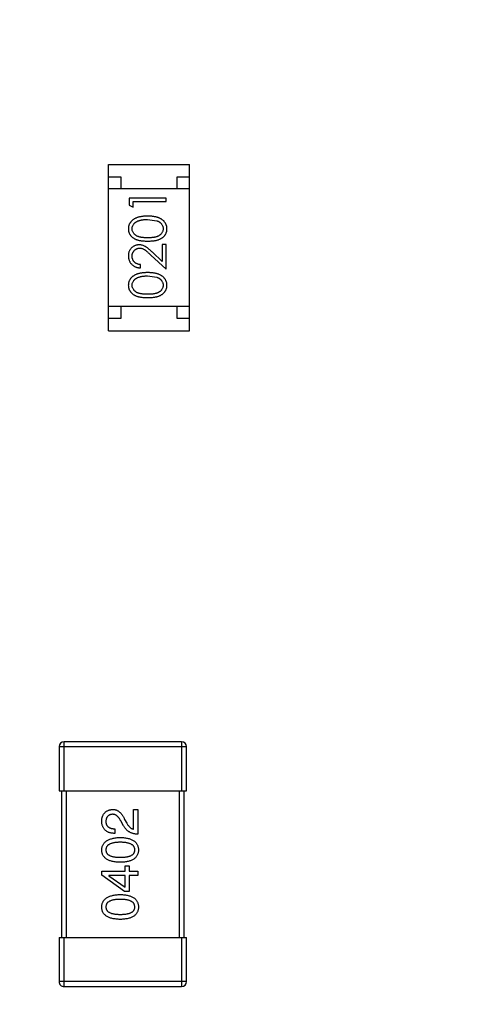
# Model space of a CAD drawing. Header units: inches. Extents: x -109 to 120, y -78 to 24.
# Tile 38 of 113: x 92.19 to 94.08, y -39.68 to -35.66. Entities that reach past the tile are written whole.
import ezdxf

# ---------------------------------------------------------------- set-up
doc = ezdxf.new("R2010")
doc.units = ezdxf.units.IN
doc.header["$LTSCALE"] = 1.21
doc.header["$MEASUREMENT"] = 0
doc.header["$PDMODE"] = 3
doc.header["$PDSIZE"] = 0.3125
doc.layers.get('0').update_dxf_attribs({"linetype": 'CONTINUOUS'})
doc.layers.get('Defpoints').update_dxf_attribs({"linetype": 'CONTINUOUS'})
doc.layers.add('DIM', color=3, linetype='CONTINUOUS')
doc.layers.add('X2_94A2_X0__-__X2_7F0E5149_X0_', color=7, linetype='CONTINUOUS')
doc.styles.get("Standard").update_dxf_attribs({"font": 'txt', "width": 0.8})
doc.dimstyles.get("Standard").update_dxf_attribs({"dimtxt": 0.15625, "dimasz": 0.1875, "dimexe": 0.125, "dimexo": 0.0625, "dimgap": 0.09, "dimtad": 0, "dimtih": 1, "dimtoh": 1, "dimzin": 4, "dimdsep": 46, "dimtxsty": 'Standard', "dimblk": '_FILLED', "dimblk1": '_FILLED', "dimblk2": '_FILLED', "dimcen": 0.09, "dimazin": 1, "dimtp": 0.01, "dimtm": 0.01, "dimtfac": 1, "dimtofl": 0, "dimtmove": 0, "dimatfit": 3, "dimldrblk": '_FILLED', "dimfxl": 1, "dimtolj": 1, "dimtzin": 4, "dimarcsym": 0})

# ---------------------------------------------------------------- blocks, each defined once
blk = doc.blocks.new('_FILLED')
at = {"color": 0, "linetype": 'ByBlock'}
blk.add_solid([(0, 0), (-1, 0.1667), (-1, -0.1667)], dxfattribs=at)
blk = doc.blocks.new('*D50')
at = {"layer": 'Defpoints', "color": 0}
for p in [(114.8013, -26.4329), (114.8013, -26.4329), (92.1917, -53.9182)]:
    blk.add_point(p, dxfattribs=at)
at = {"layer": 'DIM', "color": 0, "lineweight": -2}
for p, q in [((114.8638, -26.4329), (114.9263, -26.4329)), ((114.8013, -27.9329), (114.8013, -37.6856)), ((114.8013, -52.4182), (114.8013, -42.6656)), ((92.2542, -53.9182), (114.9263, -53.9182))]:
    blk.add_line(p, q, dxfattribs=at)
at = {"layer": 'DIM', "color": 0, "lineweight": -2, "xscale": 1.5, "yscale": 1.5, "zscale": 1.5}
for p, rotation in [((114.8013, -26.4329), 90), ((114.8013, -53.9182), 270)]:
    blk.add_blockref('_FILLED', p, dxfattribs=dict(at, rotation=rotation))
at = {"layer": 'DIM', "color": 0, "insert": (114.8013, -40.1756), "char_height": 1.5, "attachment_point": 5, "rotation": 90}
blk.add_mtext('\\A1;27.49', dxfattribs=at)
blk = doc.blocks.new('*D51')
at = {"layer": 'Defpoints', "color": 0}
for p in [(119.4842, -26.4329), (120.1192, -26.4329), (92.1917, -58.2449)]:
    blk.add_point(p, dxfattribs=at)
at = {"layer": 'DIM', "color": 0, "lineweight": -2}
for p, q in [((120.0567, -26.4329), (119.3592, -26.4329)), ((119.4842, -27.9329), (119.4842, -40.6489)), ((119.4842, -56.7449), (119.4842, -44.0289)), ((92.2542, -58.2449), (119.6092, -58.2449))]:
    blk.add_line(p, q, dxfattribs=at)
at = {"layer": 'DIM', "color": 0, "lineweight": -2, "xscale": 1.5, "yscale": 1.5, "zscale": 1.5}
for p, rotation in [((119.4842, -26.4329), 90), ((119.4842, -58.2449), 270)]:
    blk.add_blockref('_FILLED', p, dxfattribs=dict(at, rotation=rotation))
at = {"layer": 'DIM', "color": 0, "insert": (119.3342, -42.3389), "char_height": 1.5, "attachment_point": 5, "rotation": 90}
blk.add_mtext('\\A1;31.8', dxfattribs=at)

msp = doc.modelspace()

# ---------------------------------------------------------------- linework, layer by layer
at = {"layer": 'X2_94A2_X0__-__X2_7F0E5149_X0_', "color": 6, "linetype": 'Continuous'}
for p, q in [((92.5543, -36.2534), (92.8843, -36.2534)), ((92.5543, -36.9334), (92.5543, -36.2534)), ((92.8843, -36.9334), (92.8843, -36.2534)), ((92.5543, -36.3034), (92.6043, -36.3034)), ((92.6043, -36.3034), (92.6043, -36.3534)), ((92.8343, -36.3034), (92.8843, -36.3034)), ((92.8343, -36.3534), (92.8343, -36.3034)), ((92.8843, -36.3534), (92.5543, -36.3534)), ((92.789, -36.3916), (92.639, -36.3916)), ((92.639, -36.3916), (92.639, -36.4193)), ((92.789, -36.405), (92.789, -36.3916)), ((92.639, -36.4193), (92.6544, -36.4281)), ((92.6544, -36.405), (92.789, -36.405)), ((92.6544, -36.4281), (92.6544, -36.405)), ((92.714, -36.4781), (92.7517, -36.4838)), ((92.789, -36.58), (92.7736, -36.58)), ((92.7736, -36.58), (92.7736, -36.6498)), ((92.789, -36.6819), (92.789, -36.58)), ((92.7269, -36.6238), (92.789, -36.6819)), ((92.7736, -36.6498), (92.7336, -36.6123)), ((92.6852, -36.6762), (92.6852, -36.6627)), ((92.714, -36.7089), (92.7517, -36.7145)), ((92.8843, -36.8334), (92.5543, -36.8334)), ((92.6043, -36.8334), (92.6043, -36.8834)), ((92.8343, -36.8834), (92.8343, -36.8334)), ((92.6043, -36.8834), (92.5543, -36.8834)), ((92.8843, -36.8834), (92.8343, -36.8834)), ((92.5543, -36.9334), (92.8843, -36.9334)), ((92.8527, -38.612), (92.3727, -38.612)), ((92.3727, -38.812), (92.3727, -38.612)), ((92.8527, -38.612), (92.8527, -38.812)), ((92.3527, -38.632), (92.8727, -38.632)), ((92.3527, -38.632), (92.3527, -38.812)), ((92.8727, -38.812), (92.8727, -38.632)), ((92.3527, -38.812), (92.8727, -38.812)), ((92.3627, -38.812), (92.3627, -39.412)), ((92.3827, -39.412), (92.3827, -38.812)), ((92.8427, -38.812), (92.8427, -39.412)), ((92.8627, -39.412), (92.8627, -38.812)), ((92.6567, -38.8889), (92.674, -38.8889)), ((92.6567, -38.9692), (92.6567, -38.8889)), ((92.674, -38.8889), (92.674, -38.9897)), ((92.6158, -38.9553), (92.6043, -38.9356)), ((92.6199, -38.929), (92.6289, -38.9446)), ((92.5797, -38.9675), (92.5797, -38.9864)), ((92.6223, -39.1187), (92.6379, -39.1187)), ((92.6223, -39.1409), (92.6223, -39.1187)), ((92.6379, -39.1187), (92.6379, -39.1409)), ((92.5264, -39.1409), (92.6223, -39.1409)), ((92.5264, -39.1564), (92.5264, -39.1409)), ((92.6198, -39.2236), (92.5264, -39.1564)), ((92.6223, -39.1589), (92.5551, -39.1589)), ((92.5551, -39.1589), (92.5551, -39.1597)), ((92.5551, -39.1597), (92.6223, -39.2064)), ((92.6223, -39.2064), (92.6223, -39.1589)), ((92.6379, -39.1409), (92.6739, -39.1409)), ((92.6739, -39.1589), (92.6379, -39.1589)), ((92.6379, -39.1589), (92.6379, -39.2237)), ((92.6739, -39.1409), (92.6739, -39.1589)), ((92.6379, -39.2237), (92.6198, -39.2236)), ((92.3527, -39.412), (92.3526, -39.592)), ((92.3527, -39.412), (92.8727, -39.412)), ((92.3726, -39.612), (92.3727, -39.412)), ((92.8527, -39.412), (92.8526, -39.612)), ((92.8726, -39.592), (92.8727, -39.412)), ((92.8726, -39.592), (92.3526, -39.592)), ((92.3726, -39.612), (92.8526, -39.612))]:
    msp.add_line(p, q, dxfattribs=at)
for centre, start, end in [((92.3727, -38.632), 89.9964, 179.9964), ((92.8527, -38.632), 359.9964, 89.9964), ((92.3726, -39.592), 179.9964, 269.9964), ((92.8526, -39.592), 269.9964, 359.9964)]:
    msp.add_arc(centre, 0.02, start, end, dxfattribs=at)
for points, knots in [([(92.7141, -36.4646), (92.7118, -36.4647), (92.7073, -36.4647), (92.7007, -36.465), (92.6945, -36.4655), (92.6887, -36.4663), (92.6832, -36.4672), (92.6781, -36.4684), (92.6733, -36.4698), (92.6689, -36.4714), (92.6648, -36.4732), (92.661, -36.4751), (92.6574, -36.4773), (92.6541, -36.4795), (92.6511, -36.4819), (92.6483, -36.4845), (92.6458, -36.4872), (92.6436, -36.4901), (92.6416, -36.493), (92.6399, -36.4961), (92.6384, -36.4993), (92.6372, -36.5026), (92.6363, -36.5059), (92.6356, -36.5093), (92.6352, -36.5128), (92.6352, -36.5152), (92.6352, -36.5164)], [0, 0, 0, 0, 0.065278, 0.127205, 0.186168, 0.241675, 0.294115, 0.343609, 0.390387, 0.434463, 0.476646, 0.517002, 0.555936, 0.593716, 0.630057, 0.665601, 0.700745, 0.734917, 0.768681, 0.802087, 0.834849, 0.867433, 0.900138, 0.932806, 0.966212, 1, 1, 1, 1]), ([(92.6505, -36.516), (92.6506, -36.5143), (92.6508, -36.511), (92.652, -36.5062), (92.6542, -36.5015), (92.6565, -36.4978), (92.6588, -36.4949), (92.6608, -36.4929), (92.663, -36.4909), (92.6655, -36.4891), (92.6682, -36.4874), (92.6712, -36.4859), (92.6744, -36.4844), (92.6778, -36.4831), (92.6815, -36.4819), (92.6854, -36.4809), (92.6895, -36.48), (92.6939, -36.4793), (92.6986, -36.4788), (92.7035, -36.4783), (92.7087, -36.4782), (92.7122, -36.4781), (92.714, -36.4781)], [0, 0, 0, 0, 0.059689, 0.119507, 0.181075, 0.246162, 0.279894, 0.314468, 0.350403, 0.387474, 0.426147, 0.466624, 0.508745, 0.553328, 0.600058, 0.649177, 0.700552, 0.754894, 0.811825, 0.871514, 0.934319, 1, 1, 1, 1]), ([(92.7929, -36.5164), (92.7928, -36.5152), (92.7928, -36.5128), (92.7924, -36.5093), (92.7917, -36.5059), (92.7908, -36.5025), (92.7895, -36.4993), (92.7881, -36.4961), (92.7864, -36.493), (92.7844, -36.49), (92.7821, -36.4871), (92.7796, -36.4844), (92.7768, -36.4818), (92.7738, -36.4794), (92.7705, -36.4771), (92.7669, -36.475), (92.7631, -36.4731), (92.759, -36.4713), (92.7547, -36.4697), (92.7499, -36.4684), (92.7448, -36.4672), (92.7394, -36.4663), (92.7335, -36.4656), (92.7274, -36.465), (92.7208, -36.4647), (92.7164, -36.4647), (92.7141, -36.4646)], [0, 0, 0, 0, 0.033824, 0.067298, 0.10028, 0.133019, 0.165736, 0.198792, 0.232372, 0.266409, 0.301016, 0.336196, 0.371972, 0.408574, 0.446394, 0.485225, 0.525372, 0.567224, 0.611081, 0.65775, 0.70702, 0.759235, 0.814484, 0.873227, 0.934937, 1, 1, 1, 1]), ([(92.7517, -36.4838), (92.7528, -36.4842), (92.7548, -36.4849), (92.7577, -36.4863), (92.7605, -36.4877), (92.763, -36.4893), (92.7653, -36.4911), (92.7674, -36.4929), (92.7694, -36.4949), (92.7716, -36.4977), (92.774, -36.5014), (92.7759, -36.5061), (92.7773, -36.511), (92.7774, -36.5143), (92.7775, -36.516)], [0, 0, 0, 0, 0.075949, 0.148549, 0.218996, 0.286119, 0.351826, 0.416074, 0.478265, 0.540325, 0.660405, 0.774606, 0.887187, 1, 1, 1, 1]), ([(92.6352, -36.5164), (92.6352, -36.5176), (92.6352, -36.5199), (92.6356, -36.5234), (92.6363, -36.5267), (92.6372, -36.53), (92.6384, -36.5332), (92.6399, -36.5364), (92.6416, -36.5394), (92.6435, -36.5424), (92.6457, -36.5452), (92.6482, -36.5478), (92.6509, -36.5503), (92.6539, -36.5526), (92.6571, -36.5548), (92.6605, -36.5568), (92.6642, -36.5586), (92.6682, -36.5603), (92.6725, -36.5618), (92.6772, -36.5631), (92.6823, -36.5642), (92.6878, -36.565), (92.6938, -36.5657), (92.7002, -36.5662), (92.707, -36.5665), (92.7117, -36.5665), (92.7141, -36.5666)], [0, 0, 0, 0, 0.033742, 0.066533, 0.099153, 0.13154, 0.164087, 0.196563, 0.229707, 0.263315, 0.297504, 0.331686, 0.366482, 0.4021, 0.438958, 0.476748, 0.515985, 0.556589, 0.599519, 0.645765, 0.695487, 0.748721, 0.805687, 0.866754, 0.931405, 1, 1, 1, 1]), ([(92.714, -36.5531), (92.712, -36.5531), (92.7081, -36.5531), (92.7024, -36.5528), (92.6971, -36.5525), (92.6922, -36.552), (92.6877, -36.5514), (92.6836, -36.5505), (92.6798, -36.5496), (92.6764, -36.5485), (92.6733, -36.5473), (92.6704, -36.5459), (92.6677, -36.5444), (92.6652, -36.5428), (92.6629, -36.5411), (92.6607, -36.5392), (92.6588, -36.5371), (92.6565, -36.5343), (92.6542, -36.5305), (92.652, -36.5258), (92.6508, -36.5209), (92.6506, -36.5176), (92.6505, -36.516)], [0, 0, 0, 0, 0.073302, 0.142286, 0.206253, 0.266017, 0.321612, 0.372532, 0.419497, 0.462398, 0.502825, 0.541489, 0.579034, 0.615143, 0.650298, 0.684912, 0.718701, 0.752189, 0.817245, 0.879117, 0.939613, 1, 1, 1, 1]), ([(92.7775, -36.516), (92.7774, -36.5176), (92.7772, -36.5209), (92.7759, -36.5258), (92.7738, -36.5305), (92.7715, -36.5343), (92.7692, -36.5371), (92.7672, -36.5392), (92.7651, -36.5411), (92.7628, -36.5429), (92.7603, -36.5445), (92.7576, -36.546), (92.7547, -36.5473), (92.7515, -36.5486), (92.7481, -36.5497), (92.7444, -36.5506), (92.7402, -36.5513), (92.7357, -36.552), (92.7308, -36.5525), (92.7255, -36.5528), (92.7199, -36.5531), (92.716, -36.5531), (92.714, -36.5531)], [0, 0, 0, 0, 0.060034, 0.120278, 0.182348, 0.247919, 0.281641, 0.315701, 0.350322, 0.385703, 0.421819, 0.459196, 0.497866, 0.538301, 0.58121, 0.628183, 0.679403, 0.734699, 0.794074, 0.858416, 0.927049, 1, 1, 1, 1]), ([(92.7141, -36.5666), (92.7164, -36.5665), (92.7211, -36.5665), (92.7279, -36.5662), (92.7342, -36.5657), (92.7402, -36.565), (92.7457, -36.5641), (92.7508, -36.563), (92.7556, -36.5617), (92.7599, -36.5602), (92.7639, -36.5585), (92.7676, -36.5567), (92.7711, -36.5546), (92.7743, -36.5525), (92.7773, -36.5502), (92.78, -36.5477), (92.7824, -36.545), (92.7846, -36.5422), (92.7865, -36.5393), (92.7882, -36.5363), (92.7897, -36.5332), (92.7908, -36.53), (92.7917, -36.5267), (92.7924, -36.5234), (92.7928, -36.5199), (92.7928, -36.5176), (92.7929, -36.5164)], [0, 0, 0, 0, 0.068113, 0.132564, 0.193427, 0.250218, 0.303569, 0.353576, 0.400235, 0.443586, 0.484619, 0.524292, 0.56238, 0.599049, 0.63494, 0.669782, 0.704009, 0.737842, 0.771098, 0.803896, 0.836415, 0.868639, 0.900715, 0.933378, 0.966213, 1, 1, 1, 1]), ([(92.6797, -36.5819), (92.6783, -36.582), (92.6753, -36.5821), (92.671, -36.5826), (92.6669, -36.5837), (92.6629, -36.585), (92.659, -36.5868), (92.6553, -36.589), (92.6517, -36.5915), (92.6484, -36.5944), (92.6453, -36.5976), (92.6426, -36.6012), (92.6403, -36.6049), (92.6384, -36.6089), (92.6369, -36.6132), (92.6359, -36.6177), (92.6353, -36.6224), (92.6352, -36.6256), (92.6352, -36.6273)], [0, 0, 0, 0, 0.06271, 0.123347, 0.183401, 0.242828, 0.302097, 0.36242, 0.423725, 0.487032, 0.550491, 0.612709, 0.674265, 0.73617, 0.799211, 0.863483, 0.930525, 1, 1, 1, 1]), ([(92.6505, -36.6279), (92.6506, -36.6268), (92.6506, -36.6246), (92.6511, -36.6214), (92.6517, -36.6183), (92.6527, -36.6153), (92.654, -36.6125), (92.6556, -36.6098), (92.6574, -36.6072), (92.6595, -36.6048), (92.6618, -36.6026), (92.6642, -36.6007), (92.6667, -36.5991), (92.6693, -36.5977), (92.6721, -36.5967), (92.675, -36.596), (92.6779, -36.5955), (92.6799, -36.5954), (92.681, -36.5954)], [0, 0, 0, 0, 0.068027, 0.133505, 0.19695, 0.26027, 0.322741, 0.384982, 0.448465, 0.513424, 0.578224, 0.640011, 0.700094, 0.760067, 0.819012, 0.877878, 0.938035, 1, 1, 1, 1]), ([(92.7336, -36.6123), (92.732, -36.6109), (92.7291, -36.6081), (92.7247, -36.6041), (92.7206, -36.6006), (92.7167, -36.5974), (92.7131, -36.5945), (92.7097, -36.5921), (92.7065, -36.59), (92.7027, -36.5876), (92.698, -36.5853), (92.6921, -36.5834), (92.686, -36.5822), (92.6818, -36.582), (92.6797, -36.5819)], [0, 0, 0, 0, 0.09953, 0.192079, 0.277712, 0.357454, 0.429648, 0.495771, 0.555538, 0.608657, 0.707578, 0.804328, 0.901298, 1, 1, 1, 1]), ([(92.681, -36.5954), (92.6826, -36.5955), (92.6858, -36.5956), (92.6906, -36.5966), (92.6953, -36.5983), (92.6991, -36.6003), (92.7022, -36.6024), (92.7049, -36.6042), (92.7078, -36.6066), (92.7111, -36.6092), (92.7146, -36.6123), (92.7185, -36.6158), (92.7226, -36.6196), (92.7254, -36.6224), (92.7269, -36.6238)], [0, 0, 0, 0, 0.088014, 0.174976, 0.2638, 0.355443, 0.406413, 0.465519, 0.533076, 0.609353, 0.693899, 0.787171, 0.889197, 1, 1, 1, 1]), ([(92.6352, -36.6273), (92.6352, -36.6289), (92.6353, -36.6322), (92.6359, -36.6371), (92.6371, -36.6417), (92.6386, -36.6461), (92.6406, -36.6503), (92.643, -36.6543), (92.6459, -36.6582), (92.6492, -36.6617), (92.6528, -36.665), (92.6567, -36.6679), (92.6608, -36.6703), (92.6652, -36.6723), (92.6699, -36.674), (92.6747, -36.6751), (92.6799, -36.6759), (92.6834, -36.6761), (92.6852, -36.6762)], [0, 0, 0, 0, 0.06445, 0.126725, 0.187421, 0.247417, 0.306749, 0.366595, 0.427749, 0.490235, 0.553031, 0.614805, 0.676505, 0.738096, 0.801021, 0.864897, 0.931209, 1, 1, 1, 1]), ([(92.6852, -36.6627), (92.6838, -36.6626), (92.6812, -36.6623), (92.6774, -36.6616), (92.6739, -36.6606), (92.6706, -36.6594), (92.6675, -36.6579), (92.6646, -36.6562), (92.662, -36.6542), (92.6596, -36.6519), (92.6575, -36.6494), (92.6556, -36.6468), (92.654, -36.644), (92.6528, -36.6411), (92.6518, -36.638), (92.6511, -36.6348), (92.6506, -36.6314), (92.6506, -36.6291), (92.6505, -36.6279)], [0, 0, 0, 0, 0.073648, 0.143686, 0.210962, 0.275557, 0.338064, 0.399311, 0.4594, 0.51934, 0.579024, 0.637809, 0.695959, 0.754122, 0.813113, 0.873453, 0.935561, 1, 1, 1, 1]), ([(92.7141, -36.6954), (92.7118, -36.6954), (92.7073, -36.6955), (92.7007, -36.6958), (92.6945, -36.6963), (92.6886, -36.6971), (92.6832, -36.698), (92.678, -36.6992), (92.6733, -36.7006), (92.6689, -36.7022), (92.6648, -36.704), (92.6609, -36.7059), (92.6574, -36.708), (92.6541, -36.7103), (92.6511, -36.7127), (92.6483, -36.7152), (92.6458, -36.718), (92.6435, -36.7208), (92.6415, -36.7238), (92.6398, -36.7269), (92.6384, -36.7301), (92.6372, -36.7333), (92.6363, -36.7367), (92.6356, -36.7401), (92.6352, -36.7436), (92.6352, -36.746), (92.6351, -36.7472)], [0, 0, 0, 0, 0.065278, 0.127205, 0.186168, 0.241675, 0.294115, 0.343609, 0.390387, 0.434463, 0.476646, 0.517002, 0.555936, 0.593716, 0.630057, 0.665601, 0.700745, 0.734917, 0.768681, 0.802087, 0.834849, 0.867433, 0.900138, 0.932806, 0.966212, 1, 1, 1, 1]), ([(92.6505, -36.7467), (92.6506, -36.7451), (92.6508, -36.7418), (92.652, -36.7369), (92.6542, -36.7323), (92.6565, -36.7285), (92.6588, -36.7257), (92.6608, -36.7236), (92.663, -36.7217), (92.6655, -36.7199), (92.6682, -36.7182), (92.6712, -36.7166), (92.6744, -36.7152), (92.6778, -36.7139), (92.6815, -36.7127), (92.6853, -36.7116), (92.6895, -36.7108), (92.6939, -36.7101), (92.6986, -36.7096), (92.7035, -36.7091), (92.7087, -36.7089), (92.7122, -36.7089), (92.714, -36.7089)], [0, 0, 0, 0, 0.059689, 0.119507, 0.181075, 0.246162, 0.279894, 0.314468, 0.350403, 0.387474, 0.426147, 0.466624, 0.508745, 0.553328, 0.600058, 0.649177, 0.700552, 0.754894, 0.811825, 0.871514, 0.934319, 1, 1, 1, 1]), ([(92.7928, -36.7472), (92.7928, -36.746), (92.7928, -36.7436), (92.7923, -36.7401), (92.7917, -36.7367), (92.7908, -36.7333), (92.7895, -36.7301), (92.7881, -36.7269), (92.7863, -36.7238), (92.7844, -36.7208), (92.7821, -36.7179), (92.7796, -36.7151), (92.7768, -36.7125), (92.7738, -36.7101), (92.7705, -36.7079), (92.7669, -36.7058), (92.7631, -36.7039), (92.759, -36.7021), (92.7546, -36.7005), (92.7499, -36.6992), (92.7448, -36.698), (92.7393, -36.697), (92.7335, -36.6963), (92.7274, -36.6958), (92.7208, -36.6955), (92.7164, -36.6954), (92.7141, -36.6954)], [0, 0, 0, 0, 0.033824, 0.067298, 0.10028, 0.133019, 0.165736, 0.198792, 0.232372, 0.266409, 0.301016, 0.336196, 0.371972, 0.408574, 0.446394, 0.485225, 0.525372, 0.567224, 0.611081, 0.65775, 0.70702, 0.759235, 0.814484, 0.873227, 0.934937, 1, 1, 1, 1]), ([(92.7517, -36.7145), (92.7528, -36.7149), (92.7548, -36.7157), (92.7577, -36.717), (92.7605, -36.7185), (92.763, -36.7201), (92.7653, -36.7218), (92.7674, -36.7237), (92.7693, -36.7257), (92.7716, -36.7285), (92.7739, -36.7322), (92.7759, -36.7369), (92.7773, -36.7418), (92.7774, -36.7451), (92.7775, -36.7467)], [0, 0, 0, 0, 0.075949, 0.148549, 0.218996, 0.286119, 0.351826, 0.416074, 0.478265, 0.540325, 0.660405, 0.774606, 0.887187, 1, 1, 1, 1]), ([(92.6351, -36.7472), (92.6352, -36.7484), (92.6352, -36.7507), (92.6356, -36.7541), (92.6363, -36.7575), (92.6372, -36.7608), (92.6384, -36.764), (92.6398, -36.7671), (92.6416, -36.7702), (92.6435, -36.7731), (92.6457, -36.7759), (92.6482, -36.7786), (92.6509, -36.7811), (92.6538, -36.7834), (92.6571, -36.7855), (92.6605, -36.7876), (92.6642, -36.7894), (92.6682, -36.7911), (92.6725, -36.7925), (92.6772, -36.7938), (92.6823, -36.7949), (92.6878, -36.7958), (92.6938, -36.7965), (92.7002, -36.797), (92.707, -36.7973), (92.7116, -36.7973), (92.7141, -36.7973)], [0, 0, 0, 0, 0.033742, 0.066533, 0.099153, 0.13154, 0.164087, 0.196563, 0.229707, 0.263315, 0.297504, 0.331686, 0.366482, 0.4021, 0.438958, 0.476748, 0.515985, 0.556589, 0.599519, 0.645765, 0.695487, 0.748721, 0.805687, 0.866754, 0.931405, 1, 1, 1, 1]), ([(92.714, -36.7839), (92.712, -36.7839), (92.7081, -36.7839), (92.7024, -36.7836), (92.6971, -36.7833), (92.6922, -36.7827), (92.6877, -36.7821), (92.6836, -36.7813), (92.6798, -36.7804), (92.6764, -36.7793), (92.6733, -36.7781), (92.6704, -36.7767), (92.6677, -36.7752), (92.6652, -36.7736), (92.6628, -36.7718), (92.6607, -36.7699), (92.6588, -36.7679), (92.6565, -36.765), (92.6542, -36.7613), (92.652, -36.7566), (92.6508, -36.7517), (92.6506, -36.7484), (92.6505, -36.7467)], [0, 0, 0, 0, 0.073302, 0.142286, 0.206253, 0.266017, 0.321612, 0.372532, 0.419497, 0.462398, 0.502825, 0.541489, 0.579034, 0.615143, 0.650298, 0.684912, 0.718701, 0.752189, 0.817245, 0.879117, 0.939613, 1, 1, 1, 1]), ([(92.7775, -36.7467), (92.7774, -36.7484), (92.7772, -36.7517), (92.7759, -36.7566), (92.7738, -36.7613), (92.7715, -36.7651), (92.7691, -36.7679), (92.7672, -36.77), (92.7651, -36.7719), (92.7628, -36.7736), (92.7603, -36.7753), (92.7575, -36.7767), (92.7546, -36.7781), (92.7515, -36.7793), (92.7481, -36.7804), (92.7444, -36.7813), (92.7402, -36.7821), (92.7357, -36.7828), (92.7308, -36.7832), (92.7255, -36.7836), (92.7199, -36.7839), (92.716, -36.7839), (92.714, -36.7839)], [0, 0, 0, 0, 0.060034, 0.120278, 0.182348, 0.247919, 0.281641, 0.315701, 0.350322, 0.385703, 0.421819, 0.459196, 0.497866, 0.538301, 0.58121, 0.628183, 0.679403, 0.734699, 0.794074, 0.858416, 0.927049, 1, 1, 1, 1]), ([(92.7141, -36.7973), (92.7164, -36.7973), (92.7211, -36.7973), (92.7278, -36.797), (92.7342, -36.7965), (92.7401, -36.7958), (92.7457, -36.7949), (92.7508, -36.7938), (92.7555, -36.7925), (92.7599, -36.791), (92.7639, -36.7893), (92.7676, -36.7874), (92.7711, -36.7854), (92.7743, -36.7832), (92.7772, -36.7809), (92.78, -36.7785), (92.7824, -36.7758), (92.7846, -36.773), (92.7865, -36.7701), (92.7882, -36.7671), (92.7897, -36.764), (92.7908, -36.7608), (92.7917, -36.7575), (92.7924, -36.7542), (92.7928, -36.7507), (92.7928, -36.7484), (92.7928, -36.7472)], [0, 0, 0, 0, 0.068113, 0.132564, 0.193427, 0.250218, 0.303569, 0.353576, 0.400235, 0.443586, 0.484619, 0.524292, 0.56238, 0.599049, 0.63494, 0.669782, 0.704009, 0.737842, 0.771098, 0.803896, 0.836415, 0.868639, 0.900715, 0.933378, 0.966213, 1, 1, 1, 1]), ([(92.5264, -38.9356), (92.5265, -38.9338), (92.5268, -38.9303), (92.5275, -38.9252), (92.5287, -38.9205), (92.53, -38.9161), (92.5317, -38.912), (92.5337, -38.9083), (92.536, -38.9048), (92.5387, -38.9017), (92.5416, -38.8989), (92.5448, -38.8965), (92.5484, -38.8944), (92.5523, -38.8926), (92.5564, -38.8912), (92.5609, -38.8901), (92.5657, -38.8893), (92.569, -38.889), (92.5707, -38.8889)], [0, 0, 0, 0, 0.074847, 0.14558, 0.212628, 0.276599, 0.337792, 0.396608, 0.453638, 0.509854, 0.565589, 0.621545, 0.678777, 0.737222, 0.798388, 0.862259, 0.929312, 1, 1, 1, 1]), ([(92.5707, -38.8889), (92.5719, -38.8888), (92.5744, -38.8888), (92.5781, -38.8891), (92.5817, -38.8897), (92.5852, -38.8907), (92.5885, -38.892), (92.5919, -38.8937), (92.5951, -38.8957), (92.5982, -38.8981), (92.6012, -38.9008), (92.6042, -38.9038), (92.607, -38.9072), (92.6098, -38.9109), (92.6125, -38.9149), (92.615, -38.9193), (92.6176, -38.924), (92.6191, -38.9273), (92.6199, -38.929)], [0, 0, 0, 0, 0.055083, 0.109453, 0.162685, 0.21614, 0.26961, 0.324284, 0.380202, 0.437433, 0.497084, 0.559152, 0.624288, 0.692446, 0.763862, 0.838743, 0.917269, 1, 1, 1, 1]), ([(92.5797, -38.9864), (92.5776, -38.9863), (92.5735, -38.9862), (92.5677, -38.9855), (92.5622, -38.9845), (92.5571, -38.983), (92.5523, -38.9812), (92.548, -38.979), (92.5441, -38.9763), (92.5405, -38.9733), (92.5373, -38.97), (92.5346, -38.9662), (92.5322, -38.962), (92.5303, -38.9575), (92.5287, -38.9525), (92.5275, -38.9472), (92.5267, -38.9415), (92.5265, -38.9376), (92.5264, -38.9356)], [0, 0, 0, 0, 0.074935, 0.145873, 0.212498, 0.27598, 0.33603, 0.394042, 0.450372, 0.505546, 0.560812, 0.616481, 0.673265, 0.732328, 0.7938, 0.858943, 0.92718, 1, 1, 1, 1]), ([(92.5699, -38.9085), (92.5688, -38.9086), (92.5668, -38.9088), (92.5639, -38.9093), (92.5612, -38.91), (92.5587, -38.9109), (92.5564, -38.9121), (92.5542, -38.9134), (92.5523, -38.915), (92.5505, -38.9167), (92.549, -38.9187), (92.5476, -38.9208), (92.5465, -38.9232), (92.5455, -38.9258), (92.5448, -38.9286), (92.5441, -38.9315), (92.5438, -38.9347), (92.5437, -38.9369), (92.5436, -38.938)], [0, 0, 0, 0, 0.069456, 0.136175, 0.198596, 0.258993, 0.316838, 0.37342, 0.428889, 0.48454, 0.540119, 0.597644, 0.65702, 0.718534, 0.783117, 0.851564, 0.923888, 1, 1, 1, 1]), ([(92.5436, -38.938), (92.5437, -38.9392), (92.5437, -38.9415), (92.5441, -38.9447), (92.5448, -38.9478), (92.5458, -38.9506), (92.5471, -38.9533), (92.5486, -38.9557), (92.5505, -38.9579), (92.5526, -38.9598), (92.555, -38.9616), (92.5577, -38.9631), (92.5607, -38.9643), (92.564, -38.9655), (92.5675, -38.9663), (92.5713, -38.967), (92.5754, -38.9674), (92.5782, -38.9675), (92.5797, -38.9675)], [0, 0, 0, 0, 0.065945, 0.127767, 0.186553, 0.242898, 0.297728, 0.351599, 0.404854, 0.459191, 0.515338, 0.573322, 0.634405, 0.698538, 0.767039, 0.84022, 0.917406, 1, 1, 1, 1]), ([(92.6043, -38.9356), (92.6037, -38.9344), (92.6025, -38.9321), (92.6006, -38.9289), (92.5986, -38.9259), (92.5967, -38.9232), (92.5946, -38.9206), (92.5926, -38.9183), (92.5905, -38.9163), (92.5883, -38.9145), (92.5862, -38.9129), (92.584, -38.9115), (92.5817, -38.9105), (92.5794, -38.9095), (92.5771, -38.909), (92.5747, -38.9085), (92.5723, -38.9084), (92.5707, -38.9085), (92.5699, -38.9085)], [0, 0, 0, 0, 0.084365, 0.165386, 0.24176, 0.314729, 0.38433, 0.449952, 0.513164, 0.5734, 0.630824, 0.68644, 0.740136, 0.792605, 0.844515, 0.896112, 0.947763, 1, 1, 1, 1]), ([(92.674, -38.9897), (92.6723, -38.9896), (92.6691, -38.9895), (92.6643, -38.989), (92.6597, -38.9883), (92.6553, -38.9873), (92.651, -38.986), (92.6469, -38.9845), (92.643, -38.9827), (92.6393, -38.9807), (92.6357, -38.9784), (92.6324, -38.9759), (92.6291, -38.9731), (92.6261, -38.97), (92.6232, -38.9667), (92.6206, -38.9631), (92.618, -38.9593), (92.6165, -38.9566), (92.6158, -38.9553)], [0, 0, 0, 0, 0.069512, 0.136307, 0.201431, 0.265186, 0.327322, 0.388242, 0.448098, 0.507757, 0.566952, 0.626243, 0.686026, 0.745963, 0.807549, 0.869906, 0.934172, 1, 1, 1, 1]), ([(92.6289, -38.9446), (92.6299, -38.9464), (92.6319, -38.9497), (92.6351, -38.9544), (92.6384, -38.9584), (92.6419, -38.9618), (92.6454, -38.9646), (92.6491, -38.9668), (92.6528, -38.9684), (92.6554, -38.9689), (92.6567, -38.9692)], [0, 0, 0, 0, 0.158292, 0.304606, 0.440272, 0.565336, 0.681745, 0.791834, 0.896966, 1, 1, 1, 1]), ([(92.5264, -39.0538), (92.5265, -39.0518), (92.5268, -39.048), (92.5278, -39.0425), (92.5295, -39.0373), (92.5317, -39.0324), (92.5345, -39.028), (92.5378, -39.0239), (92.5418, -39.0201), (92.5463, -39.0168), (92.5514, -39.0138), (92.557, -39.0111), (92.5633, -39.0089), (92.57, -39.007), (92.5774, -39.0054), (92.5853, -39.0042), (92.5938, -39.0034), (92.5996, -39.0031), (92.6026, -39.003)], [0, 0, 0, 0, 0.057415, 0.112361, 0.16496, 0.216437, 0.267441, 0.318839, 0.371478, 0.426325, 0.483626, 0.544235, 0.608673, 0.677374, 0.750405, 0.828394, 0.911525, 1, 1, 1, 1]), ([(92.6026, -39.003), (92.6056, -39.0031), (92.6113, -39.0033), (92.6196, -39.004), (92.6273, -39.0051), (92.6345, -39.0067), (92.6411, -39.0085), (92.6471, -39.0108), (92.6526, -39.0134), (92.6576, -39.0164), (92.6619, -39.0197), (92.6657, -39.0235), (92.6689, -39.0276), (92.6716, -39.0322), (92.6737, -39.037), (92.6752, -39.0423), (92.6761, -39.0479), (92.6763, -39.0518), (92.6764, -39.0538)], [0, 0, 0, 0, 0.08769, 0.170218, 0.24749, 0.319818, 0.387758, 0.451391, 0.511445, 0.568185, 0.622681, 0.67526, 0.726746, 0.778428, 0.830764, 0.884397, 0.940866, 1, 1, 1, 1]), ([(92.6026, -39.1046), (92.5996, -39.1045), (92.5937, -39.1043), (92.5851, -39.1035), (92.5771, -39.1024), (92.5697, -39.1009), (92.5629, -39.0991), (92.5567, -39.0968), (92.551, -39.0942), (92.5459, -39.0912), (92.5414, -39.0879), (92.5375, -39.0841), (92.5341, -39.08), (92.5314, -39.0754), (92.5292, -39.0705), (92.5276, -39.0653), (92.5267, -39.0597), (92.5265, -39.0558), (92.5264, -39.0538)], [0, 0, 0, 0, 0.088823, 0.172287, 0.250296, 0.323438, 0.392244, 0.456221, 0.516635, 0.573871, 0.628, 0.680335, 0.731489, 0.782557, 0.834044, 0.886738, 0.942089, 1, 1, 1, 1]), ([(92.6026, -39.0226), (92.6003, -39.0227), (92.5956, -39.0227), (92.5889, -39.0231), (92.5827, -39.0237), (92.5769, -39.0245), (92.5716, -39.0256), (92.5668, -39.0269), (92.5624, -39.0285), (92.5584, -39.0303), (92.555, -39.0324), (92.5519, -39.0347), (92.5494, -39.0373), (92.5472, -39.0401), (92.5456, -39.0432), (92.5444, -39.0465), (92.5438, -39.0501), (92.5437, -39.0525), (92.5436, -39.0538)], [0, 0, 0, 0, 0.095719, 0.185854, 0.269738, 0.347952, 0.420315, 0.487894, 0.550245, 0.608186, 0.662454, 0.713283, 0.761375, 0.808209, 0.854301, 0.901312, 0.949396, 1, 1, 1, 1]), ([(92.5436, -39.0538), (92.5437, -39.055), (92.5438, -39.0574), (92.5444, -39.0609), (92.5456, -39.0641), (92.5472, -39.0671), (92.5494, -39.0699), (92.5519, -39.0724), (92.5549, -39.0746), (92.5584, -39.0766), (92.5624, -39.0784), (92.5668, -39.08), (92.5716, -39.0812), (92.5769, -39.0823), (92.5827, -39.0831), (92.5889, -39.0837), (92.5956, -39.0841), (92.6003, -39.0841), (92.6026, -39.0841)], [0, 0, 0, 0, 0.049764, 0.097007, 0.143217, 0.188577, 0.235116, 0.282997, 0.333719, 0.387776, 0.445989, 0.508679, 0.576563, 0.649481, 0.728235, 0.812722, 0.903548, 1, 1, 1, 1]), ([(92.6617, -39.0538), (92.6616, -39.0525), (92.6614, -39.0501), (92.6607, -39.0465), (92.6594, -39.0432), (92.6577, -39.0401), (92.6556, -39.0373), (92.653, -39.0347), (92.6499, -39.0324), (92.6464, -39.0303), (92.6425, -39.0285), (92.6381, -39.0269), (92.6333, -39.0256), (92.628, -39.0245), (92.6223, -39.0237), (92.6162, -39.0231), (92.6095, -39.0227), (92.605, -39.0227), (92.6026, -39.0226)], [0, 0, 0, 0, 0.050879, 0.099377, 0.146973, 0.193618, 0.240619, 0.289461, 0.34047, 0.395283, 0.453059, 0.515633, 0.582666, 0.655287, 0.732971, 0.815933, 0.905166, 1, 1, 1, 1]), ([(92.6026, -39.0841), (92.605, -39.0841), (92.6096, -39.0841), (92.6163, -39.0837), (92.6226, -39.0831), (92.6283, -39.0823), (92.6336, -39.0812), (92.6385, -39.08), (92.6429, -39.0784), (92.6468, -39.0766), (92.6503, -39.0746), (92.6534, -39.0724), (92.6559, -39.0699), (92.658, -39.0671), (92.6597, -39.0641), (92.6608, -39.0609), (92.6615, -39.0574), (92.6616, -39.055), (92.6617, -39.0538)], [0, 0, 0, 0, 0.096457, 0.187288, 0.27178, 0.350132, 0.423455, 0.491343, 0.554037, 0.612253, 0.666313, 0.717038, 0.764921, 0.811214, 0.856775, 0.902988, 0.950234, 1, 1, 1, 1]), ([(92.6764, -39.0538), (92.6763, -39.0558), (92.6761, -39.0597), (92.6752, -39.0653), (92.6737, -39.0705), (92.6716, -39.0754), (92.6689, -39.08), (92.6657, -39.0841), (92.6619, -39.0879), (92.6575, -39.0912), (92.6526, -39.0942), (92.6471, -39.0968), (92.6411, -39.0991), (92.6345, -39.1009), (92.6273, -39.1025), (92.6196, -39.1035), (92.6113, -39.1043), (92.6056, -39.1045), (92.6026, -39.1046)], [0, 0, 0, 0, 0.059135, 0.115606, 0.169241, 0.221578, 0.273261, 0.324749, 0.377329, 0.431642, 0.488541, 0.548597, 0.612232, 0.680174, 0.752504, 0.829777, 0.912307, 1, 1, 1, 1]), ([(92.5264, -39.2869), (92.5265, -39.285), (92.5267, -39.2812), (92.5278, -39.2756), (92.5295, -39.2704), (92.5317, -39.2656), (92.5344, -39.2611), (92.5378, -39.257), (92.5418, -39.2533), (92.5463, -39.2499), (92.5514, -39.2469), (92.557, -39.2443), (92.5632, -39.242), (92.57, -39.2401), (92.5774, -39.2386), (92.5853, -39.2374), (92.5938, -39.2365), (92.5996, -39.2363), (92.6026, -39.2361)], [0, 0, 0, 0, 0.057415, 0.112361, 0.16496, 0.216437, 0.267441, 0.318839, 0.371478, 0.426325, 0.483626, 0.544235, 0.608673, 0.677374, 0.750405, 0.828394, 0.911525, 1, 1, 1, 1]), ([(92.6026, -39.2558), (92.6002, -39.2558), (92.5956, -39.2559), (92.5889, -39.2562), (92.5827, -39.2568), (92.5769, -39.2577), (92.5716, -39.2588), (92.5668, -39.2601), (92.5624, -39.2616), (92.5584, -39.2635), (92.5549, -39.2656), (92.5519, -39.2679), (92.5493, -39.2704), (92.5472, -39.2732), (92.5456, -39.2763), (92.5444, -39.2797), (92.5438, -39.2832), (92.5437, -39.2857), (92.5436, -39.2869)], [0, 0, 0, 0, 0.095719, 0.185854, 0.269738, 0.347952, 0.420315, 0.487894, 0.550245, 0.608186, 0.662454, 0.713283, 0.761375, 0.808209, 0.854301, 0.901312, 0.949396, 1, 1, 1, 1]), ([(92.6026, -39.2361), (92.6056, -39.2362), (92.6113, -39.2364), (92.6196, -39.2372), (92.6273, -39.2383), (92.6345, -39.2398), (92.6411, -39.2417), (92.6471, -39.2439), (92.6526, -39.2465), (92.6575, -39.2495), (92.6619, -39.2529), (92.6657, -39.2566), (92.6689, -39.2608), (92.6716, -39.2653), (92.6737, -39.2702), (92.6752, -39.2755), (92.6761, -39.2811), (92.6763, -39.285), (92.6764, -39.2869)], [0, 0, 0, 0, 0.08769, 0.170218, 0.24749, 0.319818, 0.387758, 0.451391, 0.511445, 0.568185, 0.622681, 0.67526, 0.726746, 0.778428, 0.830764, 0.884397, 0.940866, 1, 1, 1, 1]), ([(92.6616, -39.2869), (92.6616, -39.2857), (92.6614, -39.2832), (92.6606, -39.2797), (92.6594, -39.2763), (92.6577, -39.2733), (92.6556, -39.2704), (92.653, -39.2679), (92.6499, -39.2656), (92.6464, -39.2635), (92.6425, -39.2616), (92.6381, -39.2601), (92.6333, -39.2587), (92.628, -39.2577), (92.6223, -39.2568), (92.6161, -39.2562), (92.6095, -39.2559), (92.605, -39.2558), (92.6026, -39.2558)], [0, 0, 0, 0, 0.050879, 0.099377, 0.146973, 0.193618, 0.240619, 0.289461, 0.34047, 0.395283, 0.453059, 0.515633, 0.582666, 0.655287, 0.732971, 0.815933, 0.905166, 1, 1, 1, 1]), ([(92.6026, -39.3378), (92.5996, -39.3377), (92.5937, -39.3375), (92.5851, -39.3367), (92.5771, -39.3356), (92.5697, -39.3341), (92.5629, -39.3322), (92.5566, -39.33), (92.551, -39.3274), (92.5459, -39.3244), (92.5414, -39.321), (92.5375, -39.3173), (92.5341, -39.3131), (92.5313, -39.3086), (92.5292, -39.3037), (92.5276, -39.2984), (92.5267, -39.2928), (92.5265, -39.2889), (92.5264, -39.2869)], [0, 0, 0, 0, 0.088823, 0.172287, 0.250296, 0.323438, 0.392244, 0.456221, 0.516635, 0.573871, 0.628, 0.680335, 0.731489, 0.782557, 0.834044, 0.886738, 0.942089, 1, 1, 1, 1]), ([(92.5436, -39.2869), (92.5437, -39.2882), (92.5438, -39.2906), (92.5444, -39.294), (92.5456, -39.2973), (92.5472, -39.3003), (92.5493, -39.303), (92.5519, -39.3055), (92.5549, -39.3078), (92.5584, -39.3098), (92.5624, -39.3116), (92.5667, -39.3131), (92.5716, -39.3144), (92.5769, -39.3155), (92.5827, -39.3163), (92.5889, -39.3168), (92.5956, -39.3172), (92.6002, -39.3173), (92.6026, -39.3173)], [0, 0, 0, 0, 0.049764, 0.097007, 0.143217, 0.188577, 0.235116, 0.282997, 0.333719, 0.387776, 0.445989, 0.508679, 0.576563, 0.649481, 0.728235, 0.812722, 0.903548, 1, 1, 1, 1]), ([(92.6026, -39.3173), (92.605, -39.3173), (92.6096, -39.3172), (92.6163, -39.3168), (92.6225, -39.3163), (92.6283, -39.3155), (92.6336, -39.3144), (92.6385, -39.3131), (92.6429, -39.3116), (92.6468, -39.3098), (92.6503, -39.3078), (92.6534, -39.3055), (92.6559, -39.303), (92.658, -39.3003), (92.6597, -39.2973), (92.6608, -39.294), (92.6615, -39.2906), (92.6616, -39.2882), (92.6616, -39.2869)], [0, 0, 0, 0, 0.096457, 0.187288, 0.27178, 0.350132, 0.423455, 0.491343, 0.554037, 0.612253, 0.666313, 0.717038, 0.764921, 0.811214, 0.856775, 0.902988, 0.950234, 1, 1, 1, 1]), ([(92.6764, -39.2869), (92.6763, -39.2889), (92.6761, -39.2928), (92.6752, -39.2984), (92.6737, -39.3037), (92.6716, -39.3086), (92.6689, -39.3131), (92.6657, -39.3173), (92.6619, -39.321), (92.6575, -39.3244), (92.6526, -39.3274), (92.6471, -39.33), (92.6411, -39.3322), (92.6345, -39.3341), (92.6273, -39.3356), (92.6196, -39.3367), (92.6113, -39.3375), (92.6056, -39.3377), (92.6026, -39.3378)], [0, 0, 0, 0, 0.059135, 0.115606, 0.169241, 0.221578, 0.273261, 0.324749, 0.377329, 0.431642, 0.488541, 0.548597, 0.612232, 0.680174, 0.752504, 0.829777, 0.912307, 1, 1, 1, 1])]:
    msp.add_open_spline(points, degree=3, knots=knots, dxfattribs=at)

# ---------------------------------------------------------------- dimensions: what is measured, and where the dimension line sits
at = {"layer": 'DIM'}
for base, p1, p2, override, picture, middle in [((114.8013, -26.4329), (92.1917, -53.9182), (114.8013, -26.4329), {"dimtxt": 1.5, "dimasz": 1.5, "dimtih": 0, "dimtoh": 0, "dimzin": 0, "dimcen": 0.198, "dimadec": 0, "dimazin": 0, "dimtp": 0, "dimtm": 0, "dimtdec": 4, "dimtzin": 0}, '*D50', (114.8013, -40.1756)), ((119.4842, -26.4329), (92.1917, -58.2449), (120.1192, -26.4329), {"dimtxt": 1.5, "dimasz": 1.5, "dimgap": 0.09, "dimtad": 0, "dimjust": 0, "dimtih": 0, "dimtoh": 0, "dimdec": 1, "dimlfac": 1, "dimzin": 0, "dimpost": '<>', "dimcen": 0.198, "dimse1": 0, "dimse2": 0, "dimsd1": 0, "dimsd2": 0, "dimadec": 0, "dimazin": 0, "dimtp": 0, "dimtm": 0, "dimtdec": 4, "dimtofl": 0, "dimtvp": 0.1, "dimtzin": 0}, '*D51', (119.3342, -42.3389))]:
    dim = msp.add_linear_dim(base=base, p1=p1, p2=p2, angle=90, dimstyle='Standard', override=override, dxfattribs=at)
    dim.commit()
    dim.dimension.update_dxf_attribs({"geometry": picture, "text_midpoint": middle})

doc.saveas('drawing.dxf')
